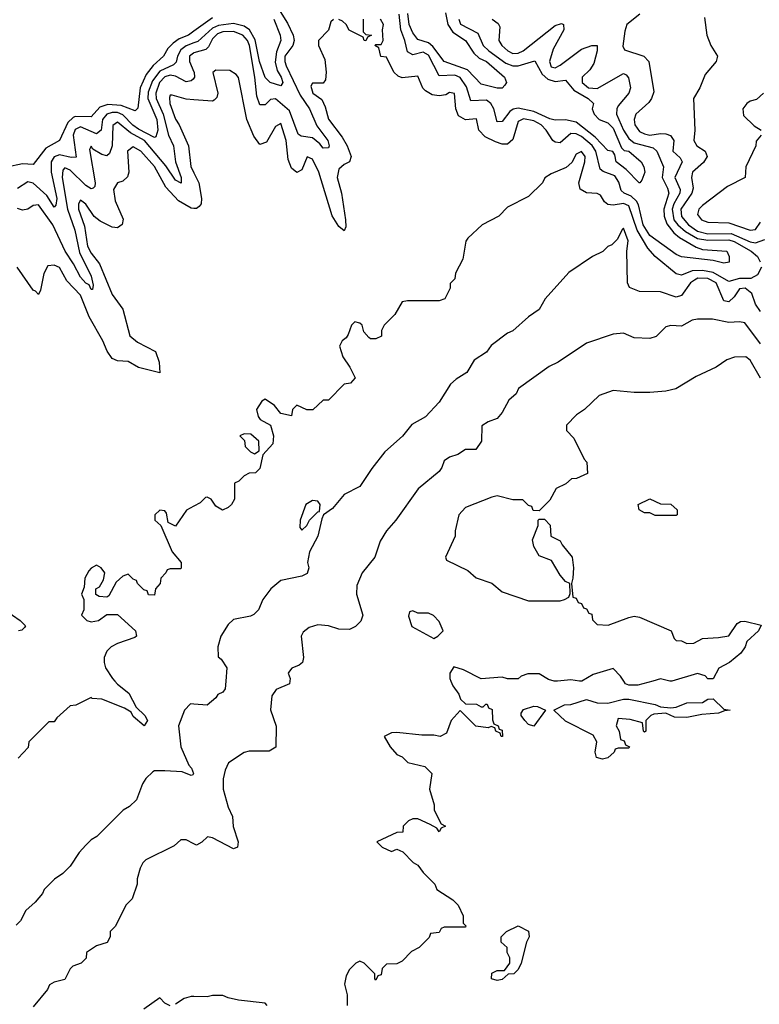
# Model space of a CAD drawing. Header units: inches. Extents: x 2671394 to 2765652, y 830470 to 955458.
# Tile 211 of 256: x 2699339 to 2702145, y 918774 to 922508. Entities that reach past the tile are written whole.
import ezdxf

# ---------------------------------------------------------------- set-up
doc = ezdxf.new("R2010")
doc.units = ezdxf.units.IN
doc.header["$MEASUREMENT"] = 0
for name, color, linetype in [('C6991', 7, 'Continuous'), ('C6992', 7, 'Continuous'), ('C7901', 7, 'Continuous'), ('C7902', 7, 'Continuous')]:
    doc.layers.add(name, color=color, linetype=linetype)

msp = doc.modelspace()

# ---------------------------------------------------------------- linework, layer by layer
at = {"layer": 'C6991', "color": 2}
for points, elevation in [([(2699699.5, 920000), (2699710, 919988.2), (2699753.5, 919953.5), (2699781.4, 919901.4), (2699813.4, 919870), (2699824, 919850), (2699811, 919830), (2699770, 919866), (2699762, 919882), (2699737.2, 919897.2), (2699650, 919931.6), (2699614, 919934), (2699610, 919938), (2699551.6, 919908.4), (2699530, 919906), (2699479.6, 919860.4), (2699470, 919846), (2699450, 919846), (2699374, 919770), (2699371.6, 919748.4), (2699332.7, 919707.3)], 26), ([(2700000, 919912.5), (2699986.4, 919913.6), (2699964.7, 919890), (2699942, 919830), (2699950.8, 919750), (2699981, 919681), (2699991, 919670), (2699998, 919650), (2699995.3, 919644.7), (2699990, 919642), (2699955.3, 919655.3), (2699890, 919659), (2699850, 919659), (2699844.5, 919655.5), (2699818, 919630), (2699804.7, 919610), (2699782, 919550), (2699755.3, 919524.7), (2699732, 919510), (2699632, 919410), (2699610, 919398), (2699590, 919378), (2699564.7, 919350), (2699530, 919298), (2699502, 919270), (2699470.9, 919249.1), (2699432, 919210), (2699425.4, 919194.6), (2699398, 919162), (2699362, 919130), (2699342, 919090), (2699325.4, 919074.6)], 30), ([(2700000, 919383), (2699970, 919398), (2699950, 919398), (2699925.4, 919374.6), (2699818, 919322), (2699806, 919310), (2699796, 919290), (2699784.7, 919250), (2699784.7, 919230), (2699765.4, 919174.6), (2699742, 919150), (2699702, 919070), (2699682, 919050), (2699682, 919030), (2699671.1, 919008.9), (2699630, 918995.3), (2699592, 918970), (2699591.1, 918948.9), (2699572, 918930), (2699541, 918919), (2699531, 918909), (2699510, 918868.7), (2699470, 918858), (2699451.6, 918848.4), (2699444.7, 918830), (2699390, 918764)], 34), ([(2699910, 918768.7), (2699890, 918778), (2699870, 918798), (2699810, 918755.3)], 38), ([(2700000, 918803.7), (2699990, 918804), (2699963.5, 918796.5), (2699930, 918774)], 38)]:
    msp.add_lwpolyline(points, dxfattribs=dict(at, elevation=elevation))
at = {"layer": 'C6992', "color": 2}
for points, elevation in [([(2700000, 922465.1), (2699979.1, 922450), (2699944.3, 922435.7), (2699920.6, 922419.4), (2699901.4, 922398.6), (2699884.4, 922370), (2699844.8, 922335.2), (2699819, 922301), (2699795.8, 922250), (2699787.5, 922172.5), (2699777.1, 922162.9), (2699723.4, 922183.4), (2699673.7, 922186.3), (2699643.2, 922176.8), (2699610, 922140.5), (2699550, 922141.7), (2699542, 922138), (2699521.1, 922118.9), (2699490.2, 922049.8), (2699438.2, 922021.8), (2699390, 921959.3), (2699350, 921962), (2699290, 921949.6)], 10), ([(2700000, 922420.2), (2699970, 922408.9), (2699950, 922394.2), (2699937.6, 922370), (2699933, 922347), (2699922.6, 922337.4), (2699870, 922313.5), (2699843.3, 922276.7), (2699826.2, 922233.8), (2699824.8, 922210), (2699859, 922130), (2699863.2, 922090), (2699856, 922064), (2699850, 922061.6), (2699790, 922093.5), (2699768, 922108), (2699730, 922147.3), (2699710, 922155.9), (2699690, 922156.8), (2699669, 922150), (2699653.2, 922130), (2699648.4, 922090), (2699630, 922075.8), (2699570, 922102.4), (2699550, 922092.4), (2699542.2, 922070), (2699552.8, 921987.2), (2699534.7, 921985.3), (2699490, 921995.8), (2699470, 921988), (2699458, 921970), (2699458.8, 921930), (2699480.3, 921830), (2699475.6, 921804.4), (2699470, 921797.2), (2699442.2, 921842.2), (2699390, 921888), (2699370, 921893), (2699330, 921867.8)], 14), ([(2700000, 922382.3), (2699998.2, 922381.8), (2699983.1, 922370), (2699982.7, 922350), (2700000, 922310.8)], 18), ([(2700000, 922286.6), (2699997.3, 922282.7), (2699990, 922276.2), (2699970, 922273.3), (2699930, 922293.8), (2699910, 922297.7), (2699890, 922291.6), (2699869.4, 922270), (2699855.2, 922230), (2699856.3, 922210), (2699882.7, 922150), (2699903.2, 922070), (2699922.4, 922030), (2699930.2, 921970), (2699951.6, 921910), (2699952, 921888), (2699930, 921899.5), (2699893.8, 921953.8), (2699812.5, 922050), (2699759.3, 922079.3), (2699710, 922119.7), (2699692.7, 922107.3), (2699690.2, 922029.8), (2699679.3, 922000.7), (2699670, 921992), (2699650, 921997.6), (2699617, 922017), (2699610, 922028.7), (2699604.4, 922015.6), (2699624.9, 921890), (2699624, 921876), (2699618, 921870), (2699610, 921867.3), (2699590, 921879.7), (2699530, 921938.3), (2699510, 921947), (2699502.6, 921937.4), (2699500.2, 921910), (2699520.2, 921790), (2699548.4, 921710), (2699565.7, 921625.7), (2699610, 921536), (2699618, 921502), (2699615.3, 921484.7), (2699610, 921485.2), (2699602.9, 921502.9), (2699590, 921509.6), (2699570, 921532), (2699542.9, 921582.9), (2699510.9, 921630), (2699464.1, 921730), (2699410, 921806.6), (2699390, 921803.7), (2699370, 921789.6), (2699350, 921786.6), (2699330, 921791.8)], 18), ([(2700000, 922204.3), (2699970, 922206.6), (2699918, 922222), (2699910, 922222), (2699906.7, 922213.3), (2699908.9, 922190), (2699930, 922131), (2699943.8, 922110), (2699979.3, 922030), (2699988.1, 921951.9), (2700000, 921927.6)], 22), ([(2700000, 921792.9), (2699990, 921793.6), (2699941.2, 921821.2), (2699893.3, 921873.3), (2699850, 921951.2), (2699798, 922010), (2699770, 922026), (2699748.2, 922010), (2699753.4, 921930), (2699748, 921912), (2699730, 921896), (2699710, 921889.2), (2699695.2, 921864.8), (2699701.2, 921821.2), (2699731.8, 921751.8), (2699728, 921732), (2699710, 921719.3), (2699690, 921722), (2699644.7, 921744.7), (2699621.7, 921761.7), (2699590, 921809), (2699570, 921824), (2699562, 921810), (2699562.4, 921790), (2699585.2, 921725.2), (2699596, 921650), (2699610, 921622.4), (2699642, 921582), (2699690, 921466.8), (2699730.7, 921410), (2699756.4, 921310), (2699785.5, 921285.5), (2699854, 921250), (2699867.7, 921210), (2699870, 921168.7), (2699789.6, 921189.6), (2699750, 921212), (2699710, 921214.5), (2699690, 921223.7), (2699671, 921251), (2699654, 921290), (2699602, 921382), (2699570, 921463.7), (2699518.3, 921518.3), (2699490, 921568.7), (2699470, 921578), (2699445.4, 921574.6), (2699430, 921546), (2699418, 921482), (2699410, 921466), (2699399, 921479), (2699390, 921482), (2699329.3, 921570)], 22), ([(2700000, 920663.7), (2699971.6, 920648.4), (2699930, 920588), (2699902, 920602), (2699896.4, 920636.4), (2699890, 920646), (2699870, 920648), (2699852, 920630), (2699852, 920610), (2699874, 920590), (2699918, 920490), (2699951.3, 920450), (2699952, 920430), (2699950, 920426), (2699910, 920426), (2699898, 920422), (2699894, 920410), (2699874, 920390), (2699872, 920370), (2699854, 920350), (2699850, 920326), (2699827.3, 920327.3), (2699822, 920342), (2699810, 920346), (2699786, 920370), (2699782, 920382), (2699770, 920386), (2699750, 920406), (2699730, 920398), (2699705.4, 920374.6), (2699676.9, 920323.1), (2699670, 920318), (2699640.4, 920320.4), (2699628, 920328), (2699628, 920350), (2699642, 920358), (2699656.4, 920383.6), (2699662, 920410), (2699648, 920430), (2699630, 920439), (2699610, 920428.7), (2699601.4, 920418.6), (2699586, 920390), (2699583.6, 920356.4), (2699574, 920330), (2699582, 920310), (2699582, 920270), (2699574, 920250), (2699594, 920230), (2699610, 920224.7), (2699638, 920230), (2699670, 920252), (2699710, 920252), (2699778, 920190), (2699782, 920170), (2699775.3, 920164.7), (2699710, 920142.7), (2699686, 920130), (2699670, 920114), (2699658.8, 920090), (2699658.8, 920070), (2699664, 920050), (2699690.6, 920010), (2699699.5, 920000)], 26), ([(2699282.8, 920270), (2699341, 920230), (2699361, 920210), (2699357.3, 920202.7), (2699346.8, 920193.2), (2699334, 920190)], 22)]:
    msp.add_lwpolyline(points, dxfattribs=dict(at, elevation=elevation))
at = {"layer": 'C7901', "color": 2}
for points, elevation in [([(2700120.5, 920000), (2700118, 919970), (2700110, 919958), (2700091.3, 919948.7), (2700083.6, 919936.4), (2700050, 919908.7), (2700000, 919912.5)], 30), ([(2700363.3, 920000), (2700362, 919990), (2700312.4, 919967.6), (2700295.9, 919944.1), (2700290.6, 919890.6), (2700311.6, 919828.4), (2700310.9, 919749.1), (2700285.4, 919734.6), (2700210, 919734), (2700190, 919729), (2700131.3, 919690), (2700118, 919662), (2700110.9, 919629.1), (2700110.8, 919590), (2700130, 919522), (2700146, 919486), (2700148.9, 919448.9), (2700167.3, 919390), (2700164.7, 919370), (2700150, 919363.7), (2700070, 919405.2), (2700051.3, 919408.7), (2700030, 919389), (2700010, 919378), (2700000, 919383)], 34), ([(2700975.1, 920000), (2700982, 919982), (2701004.7, 919950), (2701011.6, 919931.6), (2701030, 919914), (2701072, 919912), (2701090, 919902), (2701098, 919902), (2701107.3, 919912.7), (2701112.7, 919912.7), (2701118, 919898), (2701131.6, 919891.6), (2701132.7, 919852.7), (2701138, 919838), (2701154, 919830), (2701158, 919818), (2701170, 919814), (2701171.3, 919790), (2701166, 919790), (2701162, 919802), (2701146, 919810), (2701142, 919822), (2701127.3, 919827.3), (2701116.9, 919823.1), (2701070, 919829), (2701010, 919888), (2700976, 919850), (2700958, 919802), (2700934, 919790), (2700910, 919795.3), (2700864.7, 919795.3), (2700770, 919805.2), (2700750, 919804), (2700722, 919790), (2700744.7, 919750), (2700770, 919722), (2700790, 919712), (2700811.1, 919691.1), (2700875.9, 919675.9), (2700902, 919650), (2700894, 919590), (2700912, 919530), (2700912, 919510), (2700938, 919458), (2700954, 919450), (2700938, 919442), (2700930, 919428.7), (2700922, 919442), (2700896.4, 919456.4), (2700850, 919478), (2700830, 919478), (2700814, 919470), (2700794, 919450), (2700792.7, 919427.3), (2700770, 919426), (2700694, 919390), (2700714, 919370), (2700750, 919354), (2700770, 919362), (2700792.7, 919352.7), (2700831.6, 919311.6), (2700850, 919302), (2700870, 919274), (2700914, 919230), (2700922, 919210), (2700982, 919170), (2701002, 919150), (2701022, 919110), (2701022, 919082), (2701031.6, 919071.6), (2701030, 919066), (2700950, 919066), (2700938, 919062), (2700930, 919046), (2700898, 919042), (2700892.7, 919027.3), (2700854, 918990), (2700825.4, 918974.6), (2700790, 918938), (2700770, 918928), (2700730, 918926), (2700714, 918910), (2700710, 918886), (2700698, 918882), (2700690, 918866), (2700686, 918870), (2700686, 918890), (2700646, 918930), (2700630, 918938), (2700614, 918930), (2700590, 918906), (2700578, 918882), (2700571.3, 918850), (2700582, 918810), (2700582, 918770)], 38), ([(2701379.7, 920000), (2701370, 919999), (2701366.3, 920000)], 38), ([(2701471.8, 920000), (2701470, 919999), (2701463.5, 920000)], 38), ([(2701740.7, 920000), (2701684.7, 919984.7), (2701650, 919984), (2701638, 919990), (2701631.4, 920000)], 38), ([(2701813.3, 920000), (2701810, 919999), (2701805.6, 920000)], 38), ([(2700278, 918770), (2700270, 918778), (2700169.1, 918789.1), (2700130, 918798), (2700110, 918808), (2700070, 918808), (2700050, 918802), (2700000, 918803.7)], 38)]:
    msp.add_lwpolyline(points, dxfattribs=dict(at, elevation=elevation))
at = {"layer": 'C7901', "color": 2, "elevation": 38}
for points in [[(2701870, 919862), (2701823.1, 919863.1), (2701790, 919878), (2701745.4, 919874.6), (2701734, 919870), (2701714, 919850), (2701714, 919810), (2701710, 919806), (2701706, 919810), (2701702, 919842), (2701654.6, 919854.6), (2701610, 919858), (2701602, 919830), (2701614, 919810), (2701618, 919778), (2701632.7, 919772.7), (2701638, 919758), (2701652, 919750), (2701650, 919746), (2701610, 919746), (2701598, 919742), (2701594, 919730), (2701570, 919709), (2701550, 919704), (2701528, 919710), (2701522, 919730), (2701528.7, 919770), (2701514.6, 919794.6), (2701410, 919848), (2701366, 919890), (2701406, 919910), (2701430, 919910.6), (2701490, 919930.7), (2701530, 919918), (2701570, 919916.3), (2701630, 919931), (2701650, 919931), (2701750, 919911), (2701770, 919902), (2701810, 919898), (2701830, 919901), (2701870, 919917.3), (2701930, 919918.8), (2701950, 919931), (2701970, 919932), (2702010, 919894), (2702034, 919890), (2702012.7, 919887.3), (2701990, 919878), (2701926.4, 919873.6)], [(2701290, 919828.7), (2701270, 919835.3), (2701255.3, 919850), (2701242, 919870), (2701242, 919878), (2701250, 919892), (2701290, 919904.7), (2701303.6, 919903.6), (2701334, 919890)], [(2701150, 918864), (2701128.7, 918870), (2701130, 918892), (2701150, 918902), (2701178, 918902), (2701198, 918930), (2701198, 918950), (2701188, 918970), (2701188, 918990), (2701166, 919010), (2701166, 919030), (2701186, 919050), (2701230, 919072), (2701270, 919052), (2701272, 919030), (2701262, 919010), (2701242, 918930), (2701230, 918906), (2701214, 918890), (2701192, 918888), (2701170, 918868.7)]]:
    msp.add_lwpolyline(points, close=True, dxfattribs=at)
at = {"layer": 'C7902', "color": 2}
for points, elevation in [([(2700321.1, 922550), (2700354.7, 922494.7), (2700376.5, 922450), (2700380.8, 922430), (2700375.6, 922410), (2700345.4, 922370), (2700344.7, 922350), (2700350, 922333.4), (2700402.5, 922222.5), (2700438.5, 922170), (2700466.2, 922106.2), (2700507.7, 922050), (2700512.7, 922030), (2700510, 922022), (2700490, 922021.2), (2700478, 922038), (2700450, 922060.5), (2700407.1, 922067.1), (2700394.9, 922074.9), (2700362.4, 922162.4), (2700310, 922208.2), (2700290, 922205.6), (2700270, 922186), (2700250, 922185.2), (2700238.7, 922218.7), (2700231.5, 922290), (2700210.5, 922410), (2700202.8, 922430), (2700186, 922450), (2700150, 922463.1), (2700110, 922462), (2700090, 922455), (2700070, 922435.8), (2700054.8, 922405.2), (2700044.8, 922395.2), (2700000, 922382.3)], 18), ([(2700954.2, 922534.2), (2700963.6, 922490), (2700981.8, 922461.8), (2701030.4, 922430), (2701061.6, 922381.6), (2701082.5, 922362.5), (2701110.4, 922350), (2701178.8, 922290), (2701186, 922270), (2701179.8, 922260.2), (2701170, 922249.2), (2701150.7, 922249.3), (2701090, 922263.7), (2701038.5, 922318.5), (2700949.8, 922349.8), (2700907, 922407), (2700890, 922420.4), (2700850, 922433.6), (2700830, 922458.4), (2700816.8, 922490), (2700811.5, 922531.5)], 14), ([(2700070, 922515.6), (2700000, 922465.1)], 10), ([(2700303.2, 922510), (2700327.6, 922450), (2700330.3, 922430), (2700313.2, 922386.8), (2700307.9, 922347.9), (2700315.8, 922315.8), (2700331.4, 922290), (2700337.1, 922270), (2700330, 922257.2), (2700289.8, 922269.8), (2700270, 922289.4), (2700248.3, 922350), (2700232.6, 922432.6), (2700210.5, 922470.5), (2700190, 922484), (2700150, 922493.7), (2700093.4, 922486.6), (2700070, 922476.2), (2700014.4, 922425.6), (2700000, 922420.2)], 14), ([(2700530, 922508.7), (2700519.6, 922500.4), (2700510.9, 922469.1), (2700472, 922430), (2700472, 922410), (2700496.9, 922356.9), (2700502, 922310), (2700499.6, 922280.4), (2700490, 922268), (2700450, 922268), (2700444, 922256), (2700451.3, 922230), (2700485.2, 922205.2), (2700498.4, 922178.4), (2700510, 922131), (2700562.8, 922062.8), (2700581.3, 922030), (2700596.3, 921990), (2700590.5, 921969.5), (2700570, 921959.5), (2700550, 921941.2), (2700543.7, 921910), (2700559.5, 921850), (2700575.5, 921750), (2700576.8, 921723.2), (2700570, 921708), (2700550, 921724), (2700524.6, 921764.6), (2700474, 921930), (2700450, 921979.3), (2700430, 921988.7), (2700410, 921939), (2700390.7, 921929.3), (2700370, 921945.2), (2700357.7, 921977.7), (2700349.6, 922050), (2700330, 922115.3), (2700310, 922104), (2700275.9, 922044.1), (2700250, 922035.3), (2700227, 922067), (2700200.9, 922130), (2700168.9, 922288.9), (2700160.4, 922300.4), (2700136.4, 922316.4), (2700083.5, 922316.5), (2700072, 922308), (2700091, 922230), (2700086.4, 922213.6), (2700077.3, 922202.7), (2700070, 922199), (2700000, 922204.3)], 22), ([(2700642, 922510), (2700642, 922462), (2700652.7, 922452.7), (2700674, 922450), (2700658, 922442), (2700652, 922428), (2700646, 922430), (2700642, 922442), (2700588.9, 922468.9), (2700578, 922490), (2700563.1, 922503.1), (2700550, 922508.7)], 22), ([(2701131.3, 922510), (2701154, 922494), (2701161, 922481), (2701157.3, 922430), (2701168, 922410), (2701190.8, 922390), (2701210, 922380.4), (2701230, 922381.3), (2701249.2, 922390), (2701370, 922486.8), (2701394.4, 922494.4), (2701402, 922490), (2701402.8, 922470), (2701363, 922397), (2701349.1, 922350), (2701356, 922330), (2701370, 922325.3), (2701390, 922335.8), (2701470, 922396.4), (2701510, 922410.5), (2701530, 922410.7), (2701530.5, 922390), (2701517.1, 922342.9), (2701501.6, 922318.4), (2701473, 922290), (2701472.4, 922270), (2701497.3, 922250), (2701530, 922247.2), (2701630, 922304.9), (2701639.9, 922299.9), (2701648.3, 922288.3), (2701656.4, 922250), (2701650.4, 922230), (2701610, 922182), (2701604, 922170), (2701603.6, 922150), (2701630.2, 922090), (2701650, 922058), (2701670, 922042), (2701742, 922022), (2701756, 922010), (2701781.1, 921950), (2701776.5, 921910), (2701797.3, 921870), (2701802, 921850), (2701782.8, 921790), (2701783.8, 921763.8), (2701794.3, 921734.3), (2701820.7, 921700.7), (2701842.7, 921682.7), (2701905.7, 921645.7), (2701930, 921637), (2702022, 921630), (2702031, 921610), (2702030.7, 921589.3), (2702010, 921585.2), (2701970, 921595.3), (2701850, 921609.5), (2701830, 921618), (2701730, 921689.7), (2701704, 921730), (2701686.8, 921806.8), (2701679.7, 921819.7), (2701658.7, 921838.7), (2701632, 921850), (2701620.5, 921860.5), (2701612.2, 921892.2), (2701596.5, 921916.5), (2701552.7, 921932.7), (2701541.7, 921941.7), (2701524.8, 922010), (2701510.8, 922030.8), (2701470, 922065.6), (2701450, 922075.6), (2701430, 922076.3), (2701390, 922040.9), (2701370, 922044.5), (2701361.2, 922050), (2701337, 922090), (2701317.4, 922110), (2701290, 922124.8), (2701250, 922132.9), (2701230, 922122.7), (2701210, 922054), (2701190, 922037), (2701170, 922037), (2701144.8, 922044.8), (2701104.5, 922064.5), (2701081.2, 922090), (2701071.9, 922131.9), (2701030, 922128.7), (2701004.1, 922144.1), (2700994, 922170), (2700989.1, 922229.1), (2700970, 922232), (2700956.1, 922223.9), (2700930, 922219.5), (2700904.1, 922224.1), (2700878.6, 922238.6), (2700869.1, 922249.1), (2700850, 922294), (2700790, 922288), (2700774.6, 922294.6), (2700758, 922310), (2700730, 922366), (2700709, 922369), (2700702, 922402), (2700686, 922410), (2700690, 922414), (2700710, 922414), (2700718, 922430), (2700715.3, 922470), (2700719, 922490), (2700708, 922510)], 22), ([(2701005.5, 922510), (2701011.5, 922491.5), (2701076.8, 922456.8), (2701096.9, 922410), (2701119.5, 922390), (2701183.5, 922343.5), (2701210, 922333.8), (2701230, 922333.8), (2701292.9, 922352.9), (2701321.4, 922301.4), (2701343.2, 922283.2), (2701370, 922274.4), (2701410, 922279.3), (2701441, 922241), (2701496.3, 922210), (2701516, 922190), (2701510.5, 922170), (2701518.4, 922150), (2701538, 922130), (2701570, 922117.4), (2701590, 922097.6), (2701622, 922022), (2701632.4, 922012.4), (2701650.5, 922010), (2701696.3, 921970), (2701707.3, 921950), (2701710.5, 921930), (2701699.8, 921900.2), (2701692, 921890), (2701688.7, 921890), (2701639.8, 921939.8), (2701602, 921970), (2701596.4, 921996.4), (2701588.9, 922008.9), (2701570, 922012.7), (2701522.3, 922062.3), (2701450, 922119.2), (2701410, 922128.7), (2701370, 922127.7), (2701350, 922132), (2701290, 922160.3), (2701230, 922172.8), (2701211.1, 922168.9), (2701199.1, 922160.9), (2701170, 922122.7), (2701150, 922121.2), (2701137.3, 922170), (2701126.6, 922190), (2701110, 922202.7), (2701050, 922200.7), (2701034.3, 922254.3), (2701010, 922288.6), (2700990, 922298.5), (2700930, 922295.6), (2700890, 922374.5), (2700870, 922385.3), (2700830, 922374.7), (2700810, 922386.6), (2700800.3, 922430), (2700784.8, 922470), (2700779, 922530)], 18), ([(2701692, 922530), (2701642.8, 922490), (2701634.6, 922465.4), (2701627.5, 922407.5), (2701634, 922394), (2701706.8, 922370), (2701726, 922350), (2701745.2, 922234.8), (2701736.3, 922210), (2701725.3, 922194.7), (2701676.3, 922150), (2701670.5, 922130), (2701673, 922110), (2701690, 922084.9), (2701710, 922075.5), (2701730, 922070.4), (2701770, 922077), (2701790, 922075.3), (2701808.7, 922068.7), (2701820.4, 922050), (2701816.4, 922010), (2701844.6, 921984.6), (2701852.4, 921970), (2701824.2, 921910), (2701844.4, 921864.4), (2701843.9, 921850), (2701820.6, 921810), (2701814.4, 921790), (2701820.9, 921750), (2701835.6, 921730), (2701864.8, 921704.8), (2701910, 921679.2), (2701950, 921672.3), (2702030, 921673.9), (2702050, 921667.6), (2702114.4, 921630), (2702137.6, 921610), (2702148.4, 921590)], 26), ([(2701936.9, 922516.9), (2701946, 922450), (2701961, 922410), (2701986, 922370), (2701981, 922350), (2701939.8, 922300.2), (2701918.8, 922250), (2701896, 922210), (2701900.3, 922090), (2701896.4, 922050), (2701907.7, 922030), (2701939.1, 922010), (2701946.7, 921990), (2701933.1, 921966.9), (2701892.2, 921930), (2701887.2, 921910), (2701894.6, 921870), (2701889.1, 921850), (2701847.3, 921790), (2701850, 921762.4), (2701876.5, 921730), (2701910, 921706.6), (2701950, 921695.7), (2702038, 921698), (2702110, 921665.5), (2702130, 921662), (2702165.5, 921674.5)], 30), ([(2700000, 922310.8), (2700000.3, 922310), (2700002.4, 922290), (2700000, 922286.6)], 18), ([(2702161, 922230), (2702134, 922206), (2702110, 922199), (2702098, 922190), (2702082, 922170), (2702085.4, 922145.4), (2702125.4, 922105.4), (2702152, 922090)], 34), ([(2702152, 922070), (2702132.7, 922047.3), (2702132, 922030), (2702094, 921950), (2702092, 921910), (2702024.5, 921875.5), (2701930, 921804), (2701916, 921790), (2701911, 921770), (2701926, 921750), (2701950, 921740.7), (2702030, 921738.4), (2702110, 921710.4), (2702130, 921712.7), (2702150, 921740.7)], 34), ([(2702154, 921570), (2702138.6, 921541.4), (2702113.1, 921526.9), (2702070, 921527.3), (2702030, 921515.6), (2701970, 921549.9), (2701930, 921557.7), (2701890, 921556.2), (2701850, 921539.7), (2701830, 921544.2), (2701749.8, 921609.8), (2701721.6, 921641.6), (2701681.4, 921710), (2701650, 921802.6), (2701630, 921811.7), (2701590, 921805.1), (2701570, 921807.6), (2701557.6, 921817.6), (2701542.7, 921842.7), (2701529.5, 921849.5), (2701490, 921852), (2701465.4, 921865.4), (2701460.9, 921890), (2701482.7, 921970), (2701484, 921990), (2701470, 922008.7), (2701450, 921999), (2701433.7, 921966.3), (2701412.7, 921947.3), (2701356, 921924), (2701331.6, 921908.4), (2701322, 921890), (2701270, 921838), (2701190, 921798), (2701156.9, 921763.1), (2701094, 921730), (2701039.6, 921680.4), (2701031.6, 921668.4), (2701019.6, 921600.4), (2700992.7, 921547.3), (2700990, 921526), (2700972.7, 921507.3), (2700972, 921490), (2700952, 921450), (2700930, 921442), (2700810, 921442), (2700790, 921438), (2700762, 921390), (2700722, 921350), (2700712, 921330), (2700711.3, 921308.7), (2700690, 921298), (2700670, 921298), (2700663.1, 921303.1), (2700644.7, 921324.7), (2700638, 921350), (2700630, 921358), (2700610, 921362), (2700598, 921350), (2700585.4, 921314.6), (2700578, 921302), (2700562, 921290), (2700552, 921270), (2700564.7, 921230), (2700592, 921190), (2700611.3, 921150), (2700594, 921130), (2700570, 921126), (2700510, 921066), (2700490, 921066), (2700451.6, 921028.4), (2700428.4, 921028.4), (2700390, 921046), (2700374, 921030), (2700370, 921006), (2700330, 921015.3), (2700305.2, 921045.2), (2700270, 921068.7), (2700258, 921062), (2700238, 921030), (2700243.6, 921003.6), (2700251.6, 920991.6), (2700290.9, 920970.9), (2700302, 920930), (2700299.6, 920900.4), (2700262, 920858), (2700250, 920806), (2700234, 920790), (2700210, 920788), (2700190, 920778), (2700170, 920758), (2700154, 920750), (2700154, 920690), (2700142, 920670), (2700130, 920658), (2700108, 920648), (2700083.1, 920663.1), (2700066, 920690), (2700050, 920698), (2700043.6, 920696.4), (2700023.6, 920676.4), (2700000, 920663.7)], 26), ([(2700000, 921927.6), (2700018.4, 921890), (2700028.5, 921830), (2700027.7, 921810), (2700019.9, 921800.1), (2700010, 921792.3), (2700000, 921792.9)], 22), ([(2702150, 921401.2), (2702130, 921429), (2702116.3, 921470), (2702092, 921490), (2702070, 921487.3), (2702050, 921457), (2702030, 921438), (2702010, 921442.7), (2701981.5, 921510), (2701950, 921527), (2701912.3, 921527.7), (2701899.1, 921520.9), (2701884.6, 921510), (2701850, 921462), (2701830, 921455.6), (2701770, 921476), (2701690, 921477.2), (2701653.2, 921493.2), (2701645.2, 921510), (2701642, 921630), (2701648, 921670), (2701630, 921718), (2701625.4, 921714.6), (2701605.4, 921674.6), (2701586, 921654), (2701570, 921648), (2701550.9, 921629.1), (2701512, 921610), (2701422, 921550), (2701332, 921450), (2701310, 921408.7), (2701270, 921382), (2701210, 921329), (2701190, 921319), (2701127.5, 921272.5), (2701110, 921248), (2701063.5, 921216.5), (2701036, 921170), (2700994.4, 921145.6), (2700973.7, 921126.3), (2700930, 921058), (2700878, 921002), (2700827.1, 920972.9), (2700790.7, 920929.3), (2700724.7, 920870), (2700674.4, 920805.6), (2700630, 920738), (2700570, 920708), (2700526, 920654), (2700492, 920630), (2700484.7, 920615.3), (2700470.6, 920549.4), (2700438, 920490), (2700431.3, 920450), (2700436, 920430), (2700430, 920408), (2700410, 920398), (2700330, 920382), (2700291.3, 920350), (2700261, 920310), (2700244.7, 920270), (2700227.3, 920252.7), (2700214, 920246), (2700150, 920233.2), (2700130, 920214), (2700102, 920170), (2700090.8, 920130), (2700091.6, 920091.6), (2700103.6, 920083.6), (2700124.7, 920050), (2700120.5, 920000)], 30), ([(2702150, 921279.5), (2702090, 921358.4), (2702070, 921362.9), (2702030, 921360.5), (2701968, 921372), (2701910, 921372.7), (2701890, 921369.2), (2701850, 921346), (2701810, 921349.2), (2701790, 921344), (2701753.7, 921306.3), (2701730, 921299), (2701670, 921302), (2701630, 921319), (2701590, 921315.3), (2701490, 921282), (2701382, 921210), (2701347.5, 921192.5), (2701232, 921110), (2701222, 921090), (2701194.4, 921065.6), (2701170, 921018), (2701150, 920995.3), (2701116.9, 920983.1), (2701092, 920968), (2701090.8, 920910), (2701070, 920878), (2701030, 920878), (2701001, 920859), (2700970, 920848.7), (2700950, 920835.3), (2700941, 920810), (2700930, 920795.3), (2700850.6, 920729.4), (2700766, 920610), (2700730.5, 920569.5), (2700706.8, 920530), (2700686, 920470), (2700638, 920410), (2700618, 920362), (2700617.3, 920330), (2700640.7, 920250), (2700633, 920227), (2700613, 920207), (2700590, 920196), (2700550, 920197), (2700510, 920209.4), (2700470, 920212.7), (2700436.8, 920203.2), (2700414.4, 920185.6), (2700406.8, 920170), (2700416, 920090), (2700411.3, 920070), (2700399.8, 920060.2), (2700371.1, 920048.9), (2700362, 920038), (2700358, 920030), (2700364.7, 920010), (2700363.3, 920000)], 34), ([(2702150, 921149.2), (2702110, 921217.2), (2702094, 921230), (2702050.9, 921229.1), (2702022, 921218), (2701982, 921190), (2701905.2, 921154.8), (2701828.9, 921108.9), (2701790, 921099), (2701730, 921094), (2701670, 921094), (2701590, 921102), (2701536.9, 921083.1), (2701482, 921030), (2701452, 921010), (2701414, 920970), (2701414, 920950), (2701441, 920921), (2701481, 920841), (2701491.3, 920830), (2701492.7, 920787.3), (2701451.6, 920768.4), (2701432.7, 920767.3), (2701411.6, 920748.4), (2701374, 920730), (2701350, 920686), (2701310, 920646), (2701287.3, 920647.3), (2701282, 920662), (2701270, 920666), (2701247.3, 920687.3), (2701210, 920688), (2701150, 920702), (2701130, 920698), (2701030, 920658), (2701004.7, 920630), (2700991.3, 920570), (2700991.3, 920550), (2700954, 920470), (2700958, 920458), (2701039.8, 920419.8), (2701071.1, 920391.1), (2701130, 920371.3), (2701170, 920338), (2701270, 920304.7), (2701390, 920304.7), (2701406, 920310), (2701422, 920318), (2701427.3, 920332.7), (2701426, 920370), (2701410, 920378), (2701390, 920402), (2701357.2, 920457.2), (2701310, 920475.3), (2701289, 920510), (2701284, 920536), (2701306, 920590), (2701306, 920610), (2701310, 920614), (2701330, 920614), (2701351.6, 920591.6), (2701354, 920550), (2701390, 920532), (2701396.9, 920516.9), (2701434.8, 920470), (2701440.7, 920430), (2701438, 920390), (2701432, 920370), (2701438, 920318), (2701450, 920314), (2701458, 920298), (2701470, 920294), (2701478, 920278), (2701490, 920274), (2701498, 920258), (2701510, 920254), (2701512.7, 920232.7), (2701530, 920214), (2701571.6, 920211.6), (2701650, 920241), (2701670, 920246), (2701690, 920242.8), (2701810.7, 920190.7), (2701822, 920162), (2701830, 920154), (2701850, 920152), (2701870, 920142), (2701896.4, 920143.6), (2701930, 920162), (2701990, 920164.7), (2702030, 920172), (2702061.2, 920218.8), (2702074, 920226), (2702090, 920226.8), (2702152, 920212), (2702142, 920190), (2702098, 920150), (2702092, 920130), (2702074.4, 920105.6), (2702032, 920070), (2701990.9, 920049.1), (2701970, 920008), (2701950, 920008.7), (2701939.3, 920019.3), (2701910, 920029), (2701813.3, 920000)], 38), ([(2701366.3, 920000), (2701345.6, 920005.6), (2701310, 920028), (2701267.3, 920027.3), (2701242, 920018), (2701230, 920008), (2701190, 920008), (2701170, 920015.3), (2701090, 920008), (2701023.1, 920043.1), (2700986, 920054), (2700971.3, 920030), (2700971.3, 920010), (2700975.1, 920000)], 38), ([(2701631.4, 920000), (2701619, 920019), (2701590, 920048), (2701515.3, 920024.7), (2701471.8, 920000)], 38), ([(2701463.5, 920000), (2701430, 920005.2), (2701379.7, 920000)], 38), ([(2701805.6, 920000), (2701770, 920008), (2701740.7, 920000)], 38)]:
    msp.add_lwpolyline(points, dxfattribs=dict(at, elevation=elevation))
for points, elevation in [([(2700190, 920938), (2700174, 920930), (2700192, 920912), (2700194, 920890), (2700214, 920870), (2700230, 920862), (2700247.3, 920872.7), (2700246, 920910), (2700216.4, 920936.4)], 26), ([(2700450, 920685.2), (2700424.9, 920670), (2700402.8, 920610), (2700402, 920582), (2700410, 920572), (2700428, 920590), (2700438, 920610), (2700470, 920642), (2700476.4, 920643.6), (2700479, 920670), (2700470, 920682)], 30), ([(2701750, 920628), (2701730, 920638), (2701710, 920638), (2701688.9, 920648.9), (2701686, 920670), (2701730, 920691.3), (2701770, 920672), (2701810, 920671.3), (2701834, 920650), (2701834, 920630), (2701830, 920628)], 38), ([(2700830, 920266), (2700818, 920262), (2700814, 920246), (2700827.1, 920207.1), (2700910, 920162), (2700926, 920170), (2700946, 920190), (2700930, 920226), (2700908.4, 920248.4), (2700890, 920258), (2700850, 920258)], 38)]:
    msp.add_lwpolyline(points, close=True, dxfattribs=dict(at, elevation=elevation))

doc.saveas('drawing.dxf')
